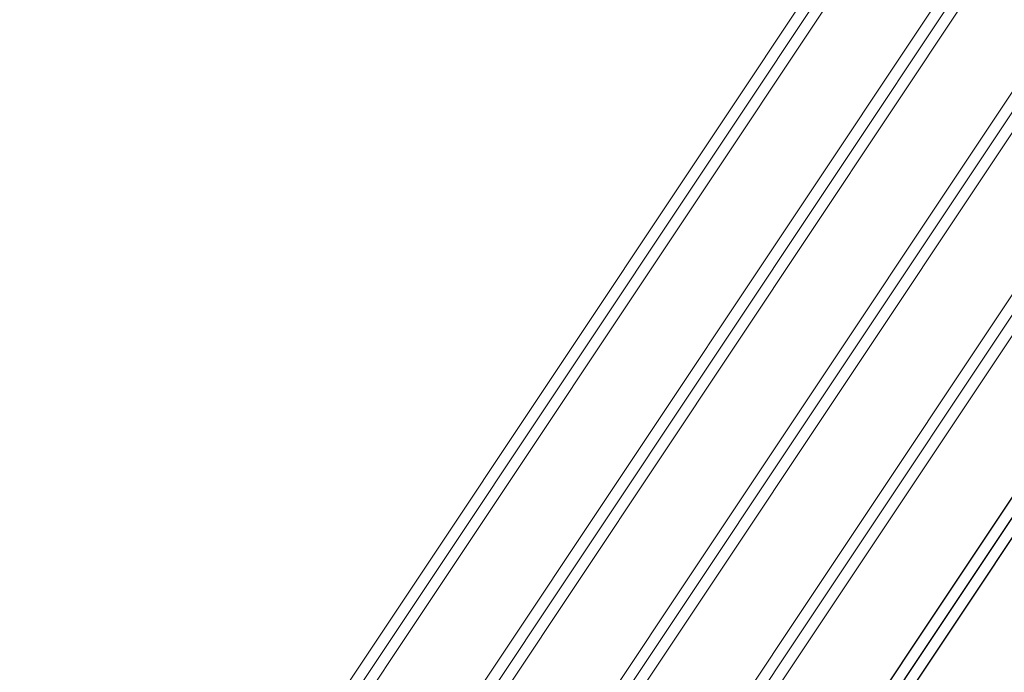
# Model space of a CAD drawing. Header units: metres. Extents: x 6603774 to 6604307, y 5739806 to 5740703.
# Tile 15 of 38: x 6604028 to 6604072, y 5739888 to 5739917. Entities that reach past the tile are written whole.
import ezdxf

# ---------------------------------------------------------------- set-up
doc = ezdxf.new("R2010")
doc.units = ezdxf.units.M
doc.linetypes.add('DASHDOT', pattern=[25.4, 12.7, -6.35, 0, -6.35])
doc.layers.add('0 (etap 1)', color=252, linetype='Continuous', lineweight=13)
doc.layers.add('OSIE_TORU', color=10, linetype='DASHDOT', lineweight=30)

msp = doc.modelspace()

# ---------------------------------------------------------------- linework, layer by layer
at = {"flags": 128}
for points in [[(6604062.488, 5739881.2615), (6604112.2052, 5739955.8874)], [(6604063.3202, 5739880.707), (6604113.0374, 5739955.333)]]:
    msp.add_lwpolyline(points, dxfattribs=at)
at = {"layer": '0 (etap 1)', "color": 252, "lineweight": 13}
for p, q in [((6604032.9341, 5739863.9551), (6604108.2066, 5739976.9397)), ((6604033.7663, 5739863.4006), (6604109.0388, 5739976.3852))]:
    msp.add_line(p, q, dxfattribs=at)
at = {"layer": '0 (etap 1)', "color": 252, "lineweight": 13, "flags": 128}
for points in [[(6604039.4321, 5739882.7268), (6604114.7046, 5739995.7114)], [(6604040.2644, 5739882.1723), (6604115.5368, 5739995.1569)], [(6604050.9601, 5739881.9941), (6604103.9334, 5739961.5076)], [(6604051.7923, 5739881.4397), (6604104.7656, 5739960.9531)], [(6604044.462, 5739863.2224), (6604099.6603, 5739946.0754)], [(6604045.2942, 5739862.668), (6604100.4925, 5739945.521)]]:
    msp.add_lwpolyline(points, dxfattribs=at)
at = {"layer": 'OSIE_TORU', "color": 252, "linetype": 'ByBlock', "lineweight": 13, "ltscale": 0.1, "flags": 128}
for points in [[(6604010.8225, 5739838.5518, 0.0261859), (6604016.0558, 5739838.4937, 0.2123931), (6604034.2675, 5739847.5125, 0.0261859), (6604037.3932, 5739851.7102), (6604100.0764, 5739945.7982, 0.0795573), (6604106.652, 5739960.1774), (6604115.1984, 5739991.0416, -0.0795573), (6604121.774, 5740005.4208)], [(6604026.6969, 5739853.6912, 0.0795573), (6604033.2726, 5739868.0704, -0.0795573), (6604039.8483, 5739882.4495), (6604121.774, 5740005.4208)], [(6603999.2946, 5739839.2845, 0.0261859), (6604004.5278, 5739839.2263, 0.2123931), (6604022.7395, 5739848.2452, 0.0261859), (6604025.8652, 5739852.4429), (6604108.6227, 5739976.6625, 0.0795573), (6604115.1984, 5739991.0416)], [(6604038.2248, 5739852.9586, 0.0795573), (6604044.8005, 5739867.3377, -0.0795573), (6604051.3762, 5739881.7169), (6604104.3495, 5739961.2303, 0.0795573), (6604110.9252, 5739975.6095)]]:
    msp.add_lwpolyline(points, format="xyb", dxfattribs=at)
at = {"layer": 'OSIE_TORU', "linetype": 'ByBlock', "ltscale": 0.1, "flags": 128}
msp.add_lwpolyline([(6604049.7528, 5739852.2259, 0.0795573), (6604056.3284, 5739866.6051, -0.0795573), (6604062.9041, 5739880.9843), (6604119.2746, 5739965.5969, 0.0261859), (6604121.9444, 5739970.0983, 0.1541046), (6604124.5974, 5739984.9156, 0.0252581), (6604123.6979, 5739989.8832)], format="xyb", dxfattribs=at)

doc.saveas('drawing.dxf')
